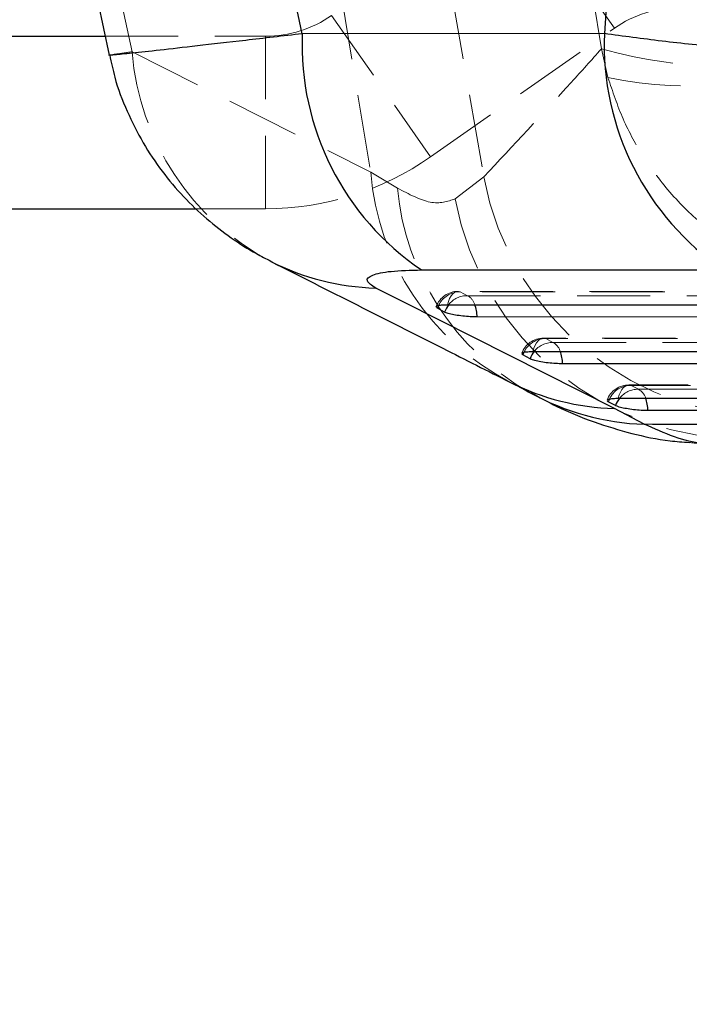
# Model space of a CAD drawing. Header units: millimetres. Extents: x 32 to 375, y 34 to 288.
# Tile 3 of 41: x 157 to 168, y 52 to 69. Entities that reach past the tile are written whole.
import ezdxf

# ---------------------------------------------------------------- set-up
doc = ezdxf.new("R2010")
doc.units = ezdxf.units.MM
doc.linetypes.add('HIDDEN', pattern=[1.905, 1.27, -0.635])
doc.layers.add('FORMATO', color=179, linetype='Continuous')
doc.styles.add('SLDTEXTSTYLE0', font='TXT', dxfattribs={"width": 0.75})
doc.dimstyles.new('SLDDIMSTYLE0', dxfattribs={"dimtxt": 3.5, "dimasz": 3.302, "dimexe": 0, "dimexo": 0.0625, "dimgap": 0.875, "dimtad": 1, "dimdec": 0, "dimrnd": 1e-09, "dimzin": 12, "dimdsep": 46, "dimtxsty": 'SLDTEXTSTYLE0', "dimsah": 1, "dimcen": 0.09, "dimadec": 0, "dimazin": 3, "dimtfac": 1, "dimtdec": 0, "dimtofl": 0, "dimtmove": 0, "dimatfit": 3, "dimfxl": 0, "dimfrac": 2, "dimtolj": 1, "dimtzin": 12, "dimarcsym": 0})

# ---------------------------------------------------------------- blocks, each defined once
blk = doc.blocks.new('_D_6')
at = {"layer": 'FORMATO'}
for p, q in [((116.554, 68.547), (116.554, 41.747)), ((176.334, 55.747), (176.334, 41.747)), ((176.334, 42.747), (116.554, 42.747))]:
    blk.add_line(p, q, dxfattribs=at)
for points in [[(116.554, 42.747), (119.856, 42.239), (119.856, 43.255)], [(176.334, 42.747), (173.032, 43.255), (173.032, 42.239)]]:
    blk.add_solid(points, dxfattribs=at)
at = {"layer": 'FORMATO', "insert": (143.735, 47.258), "char_height": 3.5, "attachment_point": 1, "style": 'SLDTEXTSTYLE0'}
blk.add_mtext('60', dxfattribs=at)
blk = doc.blocks.new('_D_8')
at = {"layer": 'FORMATO'}
for p, q in [((116.554, 68.547), (116.554, 33.762)), ((201.334, 55.747), (201.334, 33.762)), ((201.334, 34.762), (116.554, 34.762))]:
    blk.add_line(p, q, dxfattribs=at)
for points in [[(116.554, 34.762), (119.856, 34.254), (119.856, 35.27)], [(201.334, 34.762), (198.032, 35.27), (198.032, 34.254)]]:
    blk.add_solid(points, dxfattribs=at)
at = {"layer": 'FORMATO', "insert": (156.989, 39.273), "char_height": 3.5, "attachment_point": 1, "style": 'SLDTEXTSTYLE0'}
blk.add_mtext('85', dxfattribs=at)

msp = doc.modelspace()

# ---------------------------------------------------------------- linework, layer by layer
at = {"color": 7, "linetype": 'HIDDEN', "lineweight": 18}
for p, q in [((167.037286, 69.185159), (165.316898, 71.642855)), ((158.416085, 69.902901), (158.658305, 68.77588)), ((162.269437, 69.902901), (162.804406, 66.681574)), ((164.19083, 69.902901), (164.769804, 66.603419)), ((166.81154, 68.826574), (166.641317, 69.902901)), ((162.12458, 69.408231), (163.844965, 66.950536)), ((163.844965, 66.950536), (167.037286, 69.185159)), ((158.188095, 69.046695), (160.977654, 69.046695)), ((160.977654, 66.046695), (160.977654, 69.046695)), ((166.81154, 68.826574), (166.926492, 68.329868)), ((158.658305, 68.77588), (162.804406, 66.681574)), ((162.804406, 66.681574), (163.267888, 66.40694)), ((164.272029, 66.218373), (164.769804, 66.603419)), ((159.773879, 66.046695), (160.977654, 66.046695)), ((171.685092, 64.610375), (164.322391, 64.611394)), ((164.360339, 64.604452), (164.485473, 64.535882)), ((173.812499, 63.797916), (165.806804, 63.798043)), ((165.844757, 63.791104), (165.969895, 63.722543)), ((175.939924, 62.985328), (167.291235, 62.984771)), ((167.329192, 62.977833), (167.45433, 62.909277))]:
    msp.add_line(p, q, dxfattribs=at)
at = {"color": 7, "linetype": 'Continuous', "lineweight": 25}
for p, q in [((161.615018, 69.090263), (161.440365, 69.902901)), ((166.91743, 69.902901), (166.864486, 69.091777)), ((158.059774, 69.643752), (158.259306, 68.715357)), ((136.553764, 69.046695), (158.188095, 69.046695)), ((166.864486, 69.091777), (161.615018, 69.090263)), ((136.553764, 66.046695), (159.773879, 66.046695)), ((163.686277, 64.983505), (168.936491, 64.98474)), ((164.088377, 64.251741), (163.963239, 64.320316)), ((165.447687, 63.506922), (165.42712, 63.523952)), ((165.572826, 63.438358), (165.447687, 63.506922)), ((166.932141, 62.693622), (166.911561, 62.710675)), ((167.057279, 62.625063), (166.932141, 62.693622)), ((167.558077, 62.300085), (167.037513, 62.574725))]:
    msp.add_line(p, q, dxfattribs=at)
at = {"color": 8, "linetype": 'Continuous', "lineweight": 25}
for p, q in [((163.982501, 64.366661), (163.963239, 64.320316)), ((165.466528, 63.55241), (165.447687, 63.506922)), ((166.950978, 62.739112), (166.932141, 62.693622))]:
    msp.add_line(p, q, dxfattribs=at)
at = {"color": 7, "linetype": 'Continuous', "lineweight": 25, "flags": 128}
for points in [[(167.037513, 62.574725), (163.377205, 64.423111), (162.890009, 64.669151)], [(164.136221, 64.37925), (164.835971, 64.379146), (167.634966, 64.37873), (171.498898, 64.378149)], [(172.069819, 64.165117), (171.370068, 64.165196), (168.571066, 64.165508), (164.652917, 64.165939)], [(165.620664, 63.565883), (166.320415, 63.565868), (169.119414, 63.565808), (173.626343, 63.565706)], [(174.197274, 63.352631), (173.497523, 63.352631), (170.69852, 63.352626), (166.137378, 63.352613)], [(167.105116, 62.752599), (167.804865, 62.752643), (170.603866, 62.752815), (175.753792, 62.753125)], [(176.32473, 62.540028), (175.624978, 62.539974), (172.825975, 62.53976), (167.62184, 62.539354)]]:
    msp.add_lwpolyline(points, dxfattribs=at)
at = {"color": 7, "linetype": 'HIDDEN', "lineweight": 18, "flags": 128}
for points in [[(164.360339, 64.604452), (164.326735, 64.611316), (164.293013, 64.60726), (164.26008, 64.592393), (164.228821, 64.567113), (164.20008, 64.532102), (164.174627, 64.488302), (164.153147, 64.43689), (164.136221, 64.37925)], [(171.722987, 64.603469), (171.023242, 64.603563), (168.224258, 64.603938), (164.360339, 64.604452)], [(164.485473, 64.535882), (165.18522, 64.535798), (167.984206, 64.535462), (171.90233, 64.534986)], [(165.844757, 63.791104), (165.811153, 63.797966), (165.777432, 63.793908), (165.7445, 63.779037), (165.713245, 63.753754), (165.684506, 63.71874), (165.659059, 63.674938), (165.637584, 63.623524), (165.620664, 63.565883)], [(173.850417, 63.791008), (173.15067, 63.791018), (170.351676, 63.791053), (165.844757, 63.791104)], [(165.969895, 63.722543), (166.669642, 63.722541), (169.468635, 63.722532), (174.029759, 63.72251)], [(167.329192, 62.977833), (167.295586, 62.984693), (167.261865, 62.980633), (167.228935, 62.965761), (167.197682, 62.940477), (167.168947, 62.905461), (167.143501, 62.861657), (167.122032, 62.810242), (167.105116, 62.752599)], [(175.977854, 62.978417), (175.278106, 62.978372), (172.47911, 62.978184), (167.329192, 62.977833)], [(167.45433, 62.909277), (168.154079, 62.909329), (170.953074, 62.909535), (176.157197, 62.909913)]]:
    msp.add_lwpolyline(points, dxfattribs=at)
at = {"color": 7, "linetype": 'HIDDEN', "lineweight": 18}
for centre, radius, start, end in [((168.18421, 67.546695), 2, 90, 124.9920202), ((160.977654, 71.046695), 2, 270, 304.9920202), ((168.997434, 76.550513), 8.027288, 254.1983587, 285.8016413), ((163.155211, 69.130947), 4.510902, 184.5146062, 242.4315305), ((168.417672, 75.537863), 7.360625, 258.3116105, 292.2479568), ((160.977654, 71.046695), 5, 270, 304.9920202), ((167.301032, 67.036597), 4.510619, 184.5143144, 242.5666144), ((169.785833, 67.530409), 5.100967, 190.4704404, 271.8731879), ((167.818096, 66.82897), 4.569737, 185.2990024, 240.5647978), ((169.291097, 67.15165), 5.1051, 190.5336319, 271.1453814), ((164.322336, 64.205407), 0.406, 89.9922928, 159.5869082), ((164.355834, 64.192532), 0.411944, 89.3734207, 154.9948358), ((164.477516, 64.133219), 0.402742, 88.8678817, 142.1029519), ((164.368832, 64.311847), 0.25258, 16.6370278, 62.4967946), ((165.8068, 63.392057), 0.406, 89.9993046, 159.3822418), ((165.840313, 63.379134), 0.411994, 89.3819206, 155.1288483), ((165.961976, 63.319884), 0.402737, 88.8733248, 142.10805), ((165.853266, 63.498491), 0.252589, 16.6481635, 62.5010937), ((167.291263, 62.578784), 0.406, 90.0038837, 159.3865792), ((167.324781, 62.565853), 0.412004, 89.3865916, 155.132067), ((167.446441, 62.506614), 0.40274, 88.8776591, 142.1105447), ((167.337719, 62.685223), 0.252583, 16.654373, 62.5048488)]:
    msp.add_arc(centre, radius, start, end, dxfattribs=at)
at = {"color": 7, "linetype": 'Continuous', "lineweight": 25}
for centre, radius, start, end in [((166.345573, 68.900435), 4.734362, 177.7020628, 235.8264917), ((171.593728, 68.901502), 4.733068, 177.6960259, 235.8459685)]:
    msp.add_arc(centre, radius, start, end, dxfattribs=at)
at = {"color": 8, "linetype": 'Continuous', "lineweight": 25}
for centre, radius, start, end in [((163.012472, 68.96899), 4.301582, 243.1185469, 268.3686187), ((164.50154, 64.107213), 0.437711, 141.3483244, 160.7196826), ((163.982724, 64.149878), 0.670386, 1.3728384, 20.4553834), ((165.985891, 63.293934), 0.437586, 141.3497747, 160.7283517), ((165.46702, 63.33645), 0.670553, 1.3812117, 20.4611307), ((167.158827, 66.87504), 4.302026, 243.2562744, 268.3840807), ((167.711318, 66.71971), 4.422281, 241.0739722, 268.0141957), ((167.470354, 62.480667), 0.437585, 141.3521621, 160.7321433), ((166.951653, 62.523176), 0.670382, 1.3827754, 20.4693345)]:
    msp.add_arc(centre, radius, start, end, dxfattribs=at)
for points, knots in [([(161.615018, 69.090263), (161.278451, 69.050787), (160.605323, 68.971837), (159.777807, 68.876408), (159.115953, 68.801513), (158.630127, 68.748364), (158.319033, 68.7167), (158.280715, 68.71617), (158.261796, 68.715908)], [0, 0, 0, 0, 0.1704832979, 0.3409635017, 0.5033811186, 0.6657993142, 0.8350011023, 1, 1, 1, 1]), ([(168.810701, 61.994863), (168.730547, 61.982612), (168.512427, 61.949272), (168.0843, 62.069608), (167.733484, 62.22326), (167.558077, 62.300085)], [0, 0, 0, 0, 0.225097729, 0.612552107, 1, 1, 1, 1])]:
    msp.add_open_spline(points, degree=3, knots=knots, dxfattribs=at)
at = {"color": 7, "linetype": 'Continuous', "lineweight": 25}
for points, knots in [([(176.502736, 68.696647), (176.299979, 68.673817), (175.89447, 68.628156), (175.114306, 68.588942), (174.232389, 68.572828), (173.264584, 68.580816), (172.22944, 68.612756), (171.1454, 68.667453), (170.033376, 68.744985), (168.925926, 68.843268), (167.851516, 68.95873), (167.193498, 69.047428), (166.864486, 69.091777)], [0, 0, 0, 0, 0.101433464, 0.202864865, 0.302211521, 0.401555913, 0.500079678, 0.598601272, 0.699298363, 0.799995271, 0.899996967, 1, 1, 1, 1]), ([(158.269381, 68.717675), (158.295604, 68.589981), (158.364309, 68.255413), (158.560699, 67.743129), (158.837237, 67.193747), (159.16895, 66.697021), (159.541369, 66.25524), (159.94549, 65.868961), (160.372278, 65.540068), (160.749449, 65.296313), (160.984885, 65.179191), (161.069311, 65.137192)], [0, 0, 0, 0, 0.082108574, 0.215130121, 0.344454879, 0.469969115, 0.591808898, 0.710058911, 0.824958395, 0.937231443, 1, 1, 1, 1]), ([(161.07629, 65.12805), (162.070181, 64.625797), (163.452974, 63.927017), (164.834996, 63.229165), (165.223682, 63.032899)], [0, 0, 0, 0, 0.718755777, 1, 1, 1, 1]), ([(162.890009, 64.669151), (162.825027, 64.711576), (162.694923, 64.796516), (162.802002, 64.898721), (163.12494, 64.969733), (163.49613, 64.97884), (163.686277, 64.983505)], [0, 0, 0, 0, 0.253413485, 0.507372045, 0.747644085, 1, 1, 1, 1]), ([(163.963239, 64.320316), (163.961569, 64.321264), (163.94591, 64.33015), (163.933895, 64.34636), (163.961727, 64.364628), (164.029529, 64.376924), (164.10083, 64.378478), (164.136221, 64.37925)], [0, 0, 0, 0, 0.029084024, 0.272697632, 0.51629, 0.759904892, 1, 1, 1, 1]), ([(164.652917, 64.165939), (164.614139, 64.166691), (164.535233, 64.16822), (164.401786, 64.18031), (164.274541, 64.198511), (164.167821, 64.22132), (164.11152, 64.239861), (164.09216, 64.249799), (164.088377, 64.251741)], [0, 0, 0, 0, 0.185509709, 0.377481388, 0.569450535, 0.761425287, 0.953393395, 1, 1, 1, 1]), ([(165.431637, 63.532781), (165.432277, 63.536665), (165.434061, 63.547498), (165.485528, 63.559341), (165.556017, 63.565355), (165.606888, 63.56577), (165.620664, 63.565883)], [0, 0, 0, 0, 0.1907319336, 0.5319894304, 0.8732615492, 1, 1, 1, 1]), ([(166.137378, 63.352613), (166.09853, 63.353363), (166.019548, 63.354888), (165.886026, 63.366982), (165.758801, 63.385179), (165.652122, 63.407983), (165.595907, 63.426507), (165.576581, 63.43643), (165.572826, 63.438358)], [0, 0, 0, 0, 0.185817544, 0.377784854, 0.569752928, 0.761727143, 0.953697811, 1, 1, 1, 1]), ([(165.219888, 63.033674), (165.235801, 63.025995), (165.377886, 62.957433), (165.48114, 62.8993), (165.572831, 62.847677)], [0, 0, 0, 0, 0.111995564, 1, 1, 1, 1]), ([(165.579229, 62.855038), (165.729106, 62.772213), (166.075915, 62.580558), (166.663199, 62.338924), (167.323223, 62.137794), (167.880226, 62.017154), (168.225877, 61.993398), (168.337231, 61.985745)], [0, 0, 0, 0, 0.190381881, 0.440536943, 0.673143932, 0.894700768, 1, 1, 1, 1]), ([(166.916087, 62.719481), (166.916736, 62.723372), (166.918544, 62.734211), (166.970061, 62.746059), (167.040544, 62.752069), (167.09138, 62.752487), (167.105116, 62.752599)], [0, 0, 0, 0, 0.191108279, 0.532376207, 0.873653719, 1, 1, 1, 1]), ([(167.62184, 62.539354), (167.58299, 62.540101), (167.504007, 62.54162), (167.370479, 62.553705), (167.243256, 62.571895), (167.136575, 62.594691), (167.080361, 62.613214), (167.061035, 62.623135), (167.057279, 62.625063)], [0, 0, 0, 0, 0.18582655, 0.3777932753, 0.5697607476, 0.7617311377, 0.9536985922, 1, 1, 1, 1]), ([(177.273398, 62.267615), (175.539957, 62.273274), (172.302174, 62.283845), (169.063045, 62.294933), (167.558077, 62.300085)], [0, 0, 0, 0, 0.53537915, 1, 1, 1, 1])]:
    msp.add_open_spline(points, degree=3, knots=knots, dxfattribs=at)
at = {"color": 7, "linetype": 'HIDDEN', "lineweight": 18}
for points, knots in [([(164.769804, 66.603419), (165.278135, 67.146028), (165.960962, 67.8749), (166.638417, 68.632874), (166.81154, 68.826574)], [0, 0, 0, 0, 0.744450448, 1, 1, 1, 1]), ([(158.261796, 68.715908), (158.260941, 68.715856), (158.226551, 68.713766), (158.335518, 68.731057), (158.550708, 68.760938), (158.658305, 68.77588)], [0, 0, 0, 0, 0.012593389, 0.506289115, 1, 1, 1, 1]), ([(166.926492, 68.329868), (167.007403, 68.086276), (167.16923, 67.599079), (167.556232, 66.897995), (168.0566, 66.241653), (168.681008, 65.651381), (169.397402, 65.172442), (170.035012, 64.885276), (170.821378, 64.641423), (171.362905, 64.565278), (171.779929, 64.560675), (171.784641, 64.560623)], [0, 0, 0, 0, 0.114894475, 0.229794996, 0.357617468, 0.485451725, 0.617273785, 0.749106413, 0.805257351, 0.997799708, 1, 1, 1, 1]), ([(163.267888, 66.40694), (163.468707, 66.301617), (163.876668, 66.087655), (164.138887, 66.174352), (164.272029, 66.218373)], [0, 0, 0, 0, 0.492250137, 1, 1, 1, 1]), ([(168.337231, 61.985745), (168.451152, 61.971174), (168.604555, 61.951553), (168.763837, 61.958788), (168.804833, 61.96065)], [0, 0, 0, 0, 0.742618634, 1, 1, 1, 1])]:
    msp.add_open_spline(points, degree=3, knots=knots, dxfattribs=at)

# ---------------------------------------------------------------- dimensions: what is measured, and where the dimension line sits
at = {"layer": 'FORMATO'}
for base, p1, picture, middle in [((116.553765, 42.746695), (176.333683, 56.746695), '_D_6', (146.32146, 42.746695)), ((116.553765, 34.761682), (201.333683, 56.746695), '_D_8', (159.575607, 34.761682))]:
    dim = msp.add_linear_dim(base=base, p1=p1, p2=(116.553765, 69.546695), dimstyle='SLDDIMSTYLE0', dxfattribs=at)
    dim.commit()
    dim.dimension.update_dxf_attribs({"geometry": picture, "text_midpoint": middle, "dimtype": 160})

doc.saveas('drawing.dxf')
